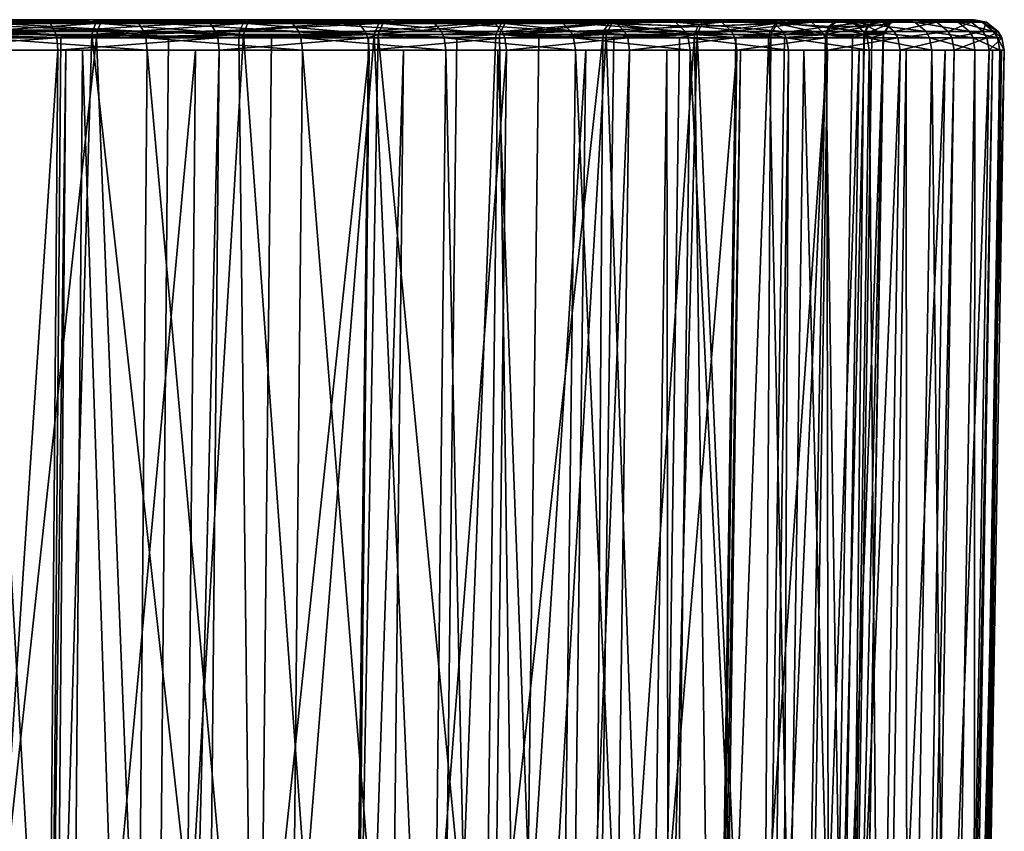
# Model space of a CAD drawing. Extents: x -0.15 to 0.15, y -0.114 to -0.001.
# Tile 245 of 256: x -0.061 to -0.045, y -0.014 to -0.001. Entities that reach past the tile are written whole.
import ezdxf

# ---------------------------------------------------------------- set-up
doc = ezdxf.new("R2010")
doc.units = 0
doc.layers.add('mesh', color=7, linetype='CONTINUOUS')

msp = doc.modelspace()

# ---------------------------------------------------------------- meshes
at = {"layer": 'mesh'}
mesh = msp.add_polyface(dxfattribs=at)
corners = [(-0.06099, -0.000674, 0.060004), (-0.063143, -0.000674, 0.061057), (-0.061354, -0.000674, 0.060198), (-0.063746, -0.000681, 0.061405), (-0.063588, -0.001182, 0.061789), (-0.063604, -0.000978, 0.061753), (-0.060771, -0.000978, 0.06041), (-0.062024, -0.001182, 0.007015), (-0.062042, -0.000978, 0.007051), (-0.064935, -0.000978, 0.005845), (-0.059269, -0.001182, 0.00852), (-0.060801, -0.00087, 0.060354), (-0.063628, -0.00087, 0.061695), (-0.062069, -0.00087, 0.007108), (-0.064956, -0.00087, 0.005904), (-0.05929, -0.000978, 0.008554), (-0.060893, -0.000717, 0.060184), (-0.063701, -0.000717, 0.061516), (-0.062153, -0.000717, 0.007282), (-0.065021, -0.000717, 0.006086), (-0.059323, -0.00087, 0.008607), (-0.059425, -0.000717, 0.008772), (-0.062241, -0.000674, 0.007466), (-0.062649, -0.000674, 0.00859), (-0.064524, -0.000674, 0.007763), (-0.059531, -0.000674, 0.008945), (-0.060851, -0.000674, 0.009544), (-0.063268, -0.000674, 0.05981), (-0.062589, -0.000674, 0.05947), (-0.061432, -0.000674, 0.058891), (-0.060861, -0.000674, 0.059935), (-0.059958, -0.000674, 0.058005), (-0.060108, -0.000969, 0.057767), (-0.062712, -0.000969, 0.059215), (-0.062579, -0.000969, 0.059141), (-0.060185, -0.000919, 0.010287), (-0.060703, -0.000969, 0.010007), (-0.062795, -0.000919, 0.008847), (-0.060038, -0.000674, 0.010052), (-0.062746, -0.000736, 0.008746), (-0.060125, -0.000736, 0.010192), (-0.062661, -0.000736, 0.059321), (-0.060045, -0.000736, 0.057866), (-0.065395, -0.000699, 0.060548), (-0.062701, -0.000849, 0.05924), (-0.060093, -0.000849, 0.05779), (-0.065434, -0.000787, 0.06044)]
mesh.append_faces([[corners[k] for k in face] for face in [(0, 1, 2, 2), (3, 1, 0, 0), (4, 5, 6, 6), (7, 8, 9, 9), (10, 8, 7, 7), (5, 11, 6, 6), (5, 12, 11, 11), (8, 13, 14, 14), (15, 13, 8, 8), (12, 16, 11, 11), (12, 17, 16, 16), (13, 18, 19, 19), (20, 18, 13, 13), (17, 0, 16, 16), (17, 3, 0, 0), (21, 22, 18, 18), (22, 23, 24, 24), (25, 23, 22, 22), (25, 26, 23, 23), (27, 1, 3, 3), (28, 1, 27, 27), (28, 2, 1, 1), (29, 2, 28, 28), (29, 0, 2, 2), (30, 0, 29, 29), (31, 29, 28, 28), (32, 33, 34, 34), (35, 36, 37, 37), (38, 39, 23, 23), (38, 40, 39, 39), (28, 41, 42, 42), (43, 41, 28, 28), (40, 37, 39, 39), (40, 35, 37, 37), (41, 44, 45, 45), (46, 44, 41, 41), (44, 33, 32, 32), (46, 33, 44, 44)]])
mesh = msp.add_polyface(dxfattribs=at)
corners = [(-0.061432, -0.000674, 0.058891), (-0.060874, -0.000674, 0.058578), (-0.060861, -0.000674, 0.059935), (-0.058354, -0.000674, 0.058398), (-0.06099, -0.000674, 0.060004), (-0.059269, -0.001182, 0.00852), (-0.05929, -0.000978, 0.008554), (-0.062042, -0.000978, 0.007051), (-0.056686, -0.001182, 0.010304), (-0.060752, -0.001182, 0.060445), (-0.058094, -0.000978, 0.058778), (-0.058071, -0.001182, 0.058811), (-0.060771, -0.000978, 0.06041), (-0.059323, -0.00087, 0.008607), (-0.062069, -0.00087, 0.007108), (-0.056711, -0.000978, 0.010335), (-0.058129, -0.00087, 0.058726), (-0.060801, -0.00087, 0.060354), (-0.059425, -0.000717, 0.008772), (-0.062153, -0.000717, 0.007282), (-0.056749, -0.00087, 0.010385), (-0.058239, -0.000717, 0.058566), (-0.060893, -0.000717, 0.060184), (-0.059531, -0.000674, 0.008945), (-0.062241, -0.000674, 0.007466), (-0.056867, -0.000717, 0.010538), (-0.060038, -0.000674, 0.010052), (-0.060851, -0.000674, 0.009544), (-0.059132, -0.000674, 0.01062), (-0.056992, -0.000674, 0.0107), (-0.059958, -0.000674, 0.058005), (-0.059135, -0.000674, 0.057491), (-0.062649, -0.000674, 0.00859), (-0.057488, -0.000674, 0.056283), (-0.058913, -0.000969, 0.056925), (-0.057668, -0.000919, 0.056053), (-0.060108, -0.000969, 0.057767), (-0.057563, -0.000674, 0.011767), (-0.060125, -0.000736, 0.010192), (-0.057673, -0.000736, 0.011908), (-0.060045, -0.000736, 0.057866), (-0.057599, -0.000736, 0.056142), (-0.062589, -0.000674, 0.05947), (-0.060185, -0.000919, 0.010287), (-0.057729, -0.000849, 0.011979), (-0.060093, -0.000849, 0.05779), (-0.062661, -0.000736, 0.059321), (-0.057746, -0.000969, 0.012001), (-0.062701, -0.000849, 0.05924)]
mesh.append_faces([[corners[k] for k in face] for face in [(0, 1, 2, 2), (3, 4, 2, 2), (5, 6, 7, 7), (8, 6, 5, 5), (9, 10, 11, 11), (9, 12, 10, 10), (6, 13, 14, 14), (15, 13, 6, 6), (12, 16, 10, 10), (12, 17, 16, 16), (13, 18, 19, 19), (20, 18, 13, 13), (17, 21, 16, 16), (17, 22, 21, 21), (18, 23, 24, 24), (25, 23, 18, 18), (22, 3, 21, 21), (22, 4, 3, 3), (23, 26, 27, 27), (23, 28, 26, 26), (29, 28, 23, 23), (3, 30, 31, 31), (2, 30, 3, 3), (2, 1, 30, 30), (30, 1, 0, 0), (32, 27, 26, 26), (33, 31, 30, 30), (34, 35, 36, 36), (37, 38, 26, 26), (37, 39, 38, 38), (30, 40, 41, 41), (42, 40, 30, 30), (39, 43, 38, 38), (39, 44, 43, 43), (40, 45, 35, 35), (46, 45, 40, 40), (44, 47, 43, 43), (45, 36, 35, 35), (48, 36, 45, 45)]])
mesh = msp.add_polyface(dxfattribs=at)
corners = [(-0.058071, -0.001182, 0.058811), (-0.058094, -0.000978, 0.058778), (-0.055602, -0.000978, 0.056875), (-0.056711, -0.000978, 0.010335), (-0.056749, -0.00087, 0.010385), (-0.059323, -0.00087, 0.008607), (-0.054332, -0.000978, 0.012377), (-0.055643, -0.00087, 0.056827), (-0.058129, -0.00087, 0.058726), (-0.056867, -0.000717, 0.010538), (-0.059425, -0.000717, 0.008772), (-0.054375, -0.00087, 0.012422), (-0.054508, -0.000717, 0.012563), (-0.055768, -0.000717, 0.05668), (-0.058239, -0.000717, 0.058566), (-0.056992, -0.000674, 0.0107), (-0.059531, -0.000674, 0.008945), (-0.054649, -0.000674, 0.01271), (-0.0559, -0.000674, 0.056525), (-0.058354, -0.000674, 0.058398), (-0.055235, -0.000674, 0.054284), (-0.056, -0.000674, 0.05503), (-0.057488, -0.000674, 0.056283), (-0.057563, -0.000674, 0.011767), (-0.059132, -0.000674, 0.01062), (-0.05595, -0.000674, 0.013124), (-0.059135, -0.000674, 0.057491), (-0.060038, -0.000674, 0.010052), (-0.055303, -0.000674, 0.013757), (-0.05559, -0.000969, 0.054222), (-0.055428, -0.000919, 0.054087), (-0.057668, -0.000919, 0.056053), (-0.055496, -0.000919, 0.013956), (-0.057203, -0.000969, 0.012473), (-0.057746, -0.000969, 0.012001), (-0.057673, -0.000736, 0.011908), (-0.055417, -0.000736, 0.013875), (-0.05535, -0.000736, 0.054167), (-0.057599, -0.000736, 0.056142), (-0.059958, -0.000674, 0.058005), (-0.057729, -0.000849, 0.011979), (-0.060045, -0.000736, 0.057866)]
mesh.append_faces([[corners[k] for k in face] for face in [(0, 1, 2, 2), (3, 4, 5, 5), (6, 4, 3, 3), (1, 7, 2, 2), (1, 8, 7, 7), (4, 9, 10, 10), (11, 9, 4, 4), (11, 12, 9, 9), (8, 13, 7, 7), (8, 14, 13, 13), (9, 15, 16, 16), (12, 15, 9, 9), (12, 17, 15, 15), (14, 18, 13, 13), (14, 19, 18, 18), (20, 18, 21, 21), (18, 22, 21, 21), (19, 22, 18, 18), (15, 23, 24, 24), (17, 23, 15, 15), (17, 25, 23, 23), (19, 26, 22, 22), (27, 24, 23, 23), (25, 28, 23, 23), (21, 22, 20, 20), (29, 30, 31, 31), (32, 33, 34, 34), (28, 35, 23, 23), (28, 36, 35, 35), (22, 37, 20, 20), (22, 38, 37, 37), (39, 38, 22, 22), (36, 40, 35, 35), (36, 32, 40, 40), (38, 30, 37, 37), (38, 31, 30, 30), (41, 31, 38, 38), (32, 34, 40, 40)]])
mesh = msp.add_polyface(dxfattribs=at)
corners = [(-0.055576, -0.001182, 0.056906), (-0.055602, -0.000978, 0.056875), (-0.053323, -0.000978, 0.054723), (-0.054332, -0.000978, 0.012377), (-0.054375, -0.00087, 0.012422), (-0.056749, -0.00087, 0.010385), (-0.052179, -0.000978, 0.014656), (-0.052227, -0.00087, 0.014697), (-0.053368, -0.00087, 0.054679), (-0.055643, -0.00087, 0.056827), (-0.054508, -0.000717, 0.012563), (-0.052374, -0.000717, 0.014822), (-0.053508, -0.000717, 0.054546), (-0.055768, -0.000717, 0.05668), (-0.054649, -0.000674, 0.01271), (-0.052529, -0.000674, 0.014954), (-0.053656, -0.000674, 0.054405), (-0.051646, -0.000674, 0.052063), (-0.0559, -0.000674, 0.056525), (-0.055235, -0.000674, 0.054284), (-0.054533, -0.000674, 0.053601), (-0.053184, -0.000674, 0.052079), (-0.055303, -0.000674, 0.013757), (-0.05595, -0.000674, 0.013124), (-0.054505, -0.000674, 0.014537), (-0.053247, -0.000674, 0.015958), (-0.053145, -0.000674, 0.016073), (-0.051961, -0.000674, 0.017617), (-0.05276, -0.000969, 0.051007), (-0.051636, -0.000919, 0.049497), (-0.05341, -0.000919, 0.051893), (-0.05347, -0.000919, 0.016143), (-0.054121, -0.000969, 0.015448), (-0.055496, -0.000919, 0.013956), (-0.055417, -0.000736, 0.013875), (-0.053384, -0.000736, 0.016071), (-0.051458, -0.000674, 0.01838), (-0.053323, -0.000736, 0.051964), (-0.05535, -0.000736, 0.054167), (-0.051595, -0.000736, 0.018471), (-0.055428, -0.000919, 0.054087)]
mesh.append_faces([[corners[k] for k in face] for face in [(0, 1, 2, 2), (3, 4, 5, 5), (6, 4, 3, 3), (6, 7, 4, 4), (1, 8, 2, 2), (1, 9, 8, 8), (7, 10, 4, 4), (7, 11, 10, 10), (9, 12, 8, 8), (9, 13, 12, 12), (11, 14, 10, 10), (11, 15, 14, 14), (12, 16, 17, 17), (13, 16, 12, 12), (13, 18, 16, 16), (19, 16, 18, 18), (20, 16, 19, 19), (20, 21, 16, 16), (14, 22, 23, 23), (14, 24, 22, 22), (15, 24, 14, 14), (15, 25, 24, 24), (26, 25, 15, 15), (24, 25, 22, 22), (25, 26, 27, 27), (20, 19, 21, 21), (28, 29, 30, 30), (31, 32, 33, 33), (25, 34, 22, 22), (25, 35, 34, 34), (36, 35, 25, 25), (19, 37, 21, 21), (19, 38, 37, 37), (35, 33, 34, 34), (35, 31, 33, 33), (39, 31, 35, 35), (38, 30, 37, 37), (38, 40, 30, 30)]])
mesh = msp.add_polyface(dxfattribs=at)
corners = [(-0.053294, -0.001182, 0.05475), (-0.053323, -0.000978, 0.054723), (-0.051281, -0.000978, 0.052343), (-0.050276, -0.000978, 0.017148), (-0.052227, -0.00087, 0.014697), (-0.052179, -0.000978, 0.014656), (-0.050328, -0.00087, 0.017183), (-0.051331, -0.00087, 0.052305), (-0.053368, -0.00087, 0.054679), (-0.052374, -0.000717, 0.014822), (-0.050488, -0.000717, 0.017293), (-0.051484, -0.000717, 0.052187), (-0.053508, -0.000717, 0.054546), (-0.052529, -0.000674, 0.014954), (-0.050656, -0.000674, 0.017408), (-0.051646, -0.000674, 0.052063), (-0.050836, -0.000674, 0.01932), (-0.051458, -0.000674, 0.01838), (-0.051405, -0.000674, 0.049649), (-0.051969, -0.000674, 0.050502), (-0.049891, -0.000674, 0.049523), (-0.050843, -0.000674, 0.048799), (-0.053184, -0.000674, 0.052079), (-0.053656, -0.000674, 0.054405), (-0.053145, -0.000674, 0.016073), (-0.051961, -0.000674, 0.017617), (-0.053247, -0.000674, 0.015958), (-0.049853, -0.000674, 0.047037), (-0.050422, -0.000969, 0.047418), (-0.050127, -0.000919, 0.046926), (-0.051636, -0.000919, 0.049497), (-0.05017, -0.000919, 0.021099), (-0.051511, -0.000969, 0.018842), (-0.051692, -0.000969, 0.018536), (-0.051595, -0.000736, 0.018471), (-0.053384, -0.000736, 0.016071), (-0.050015, -0.000699, 0.021018), (-0.051542, -0.000736, 0.049559), (-0.053323, -0.000736, 0.051964), (-0.05167, -0.000849, 0.018521), (-0.05347, -0.000919, 0.016143), (-0.050117, -0.000787, 0.021071), (-0.05341, -0.000919, 0.051893)]
mesh.append_faces([[corners[k] for k in face] for face in [(0, 1, 2, 2), (3, 4, 5, 5), (3, 6, 4, 4), (1, 7, 2, 2), (1, 8, 7, 7), (6, 9, 4, 4), (6, 10, 9, 9), (8, 11, 7, 7), (8, 12, 11, 11), (10, 13, 9, 9), (10, 14, 13, 13), (12, 15, 11, 11), (14, 16, 17, 17), (18, 15, 19, 19), (18, 20, 15, 15), (21, 20, 18, 18), (15, 22, 19, 19), (23, 22, 15, 15), (14, 24, 13, 13), (14, 25, 24, 24), (17, 25, 14, 14), (26, 25, 17, 17), (27, 21, 18, 18), (18, 19, 22, 22), (28, 29, 30, 30), (31, 32, 33, 33), (17, 34, 35, 35), (36, 34, 17, 17), (22, 37, 18, 18), (22, 38, 37, 37), (34, 39, 40, 40), (41, 39, 34, 34), (41, 31, 39, 39), (37, 30, 29, 29), (38, 30, 37, 37), (38, 42, 30, 30), (39, 33, 40, 40), (31, 33, 39, 39)]])
mesh = msp.add_polyface(dxfattribs=at)
corners = [(-0.05125, -0.001182, 0.052368), (-0.051281, -0.000978, 0.052343), (-0.049499, -0.000978, 0.049764), (-0.048645, -0.000978, 0.019825), (-0.050328, -0.00087, 0.017183), (-0.050276, -0.000978, 0.017148), (-0.0487, -0.00087, 0.019855), (-0.049553, -0.00087, 0.049731), (-0.051331, -0.00087, 0.052305), (-0.050488, -0.000717, 0.017293), (-0.04887, -0.000717, 0.019947), (-0.049718, -0.000717, 0.04963), (-0.051484, -0.000717, 0.052187), (-0.050656, -0.000674, 0.017408), (-0.049049, -0.000674, 0.020044), (-0.049891, -0.000674, 0.049523), (-0.051646, -0.000674, 0.052063), (-0.050836, -0.000674, 0.01932), (-0.049914, -0.000674, 0.020965), (-0.049832, -0.000674, 0.021111), (-0.049853, -0.000674, 0.047037), (-0.048412, -0.000674, 0.046813), (-0.050843, -0.000674, 0.048799), (-0.051458, -0.000674, 0.01838), (-0.04896, -0.000674, 0.022969), (-0.048676, -0.000674, 0.02371), (-0.048642, -0.000674, 0.044309), (-0.048978, -0.000674, 0.045183), (-0.048934, -0.000919, 0.023812), (-0.049484, -0.000969, 0.022616), (-0.05017, -0.000919, 0.021099), (-0.050015, -0.000699, 0.021018), (-0.049971, -0.000699, 0.047006), (-0.051405, -0.000674, 0.049649), (-0.048829, -0.000736, 0.02377), (-0.051542, -0.000736, 0.049559), (-0.050117, -0.000787, 0.021071), (-0.051595, -0.000736, 0.018471), (-0.050073, -0.000787, 0.046954), (-0.048795, -0.000736, 0.04425), (-0.0489, -0.000919, 0.044209), (-0.050127, -0.000919, 0.046926)]
mesh.append_faces([[corners[k] for k in face] for face in [(0, 1, 2, 2), (3, 4, 5, 5), (3, 6, 4, 4), (1, 7, 2, 2), (1, 8, 7, 7), (6, 9, 4, 4), (6, 10, 9, 9), (8, 11, 7, 7), (8, 12, 11, 11), (10, 13, 9, 9), (10, 14, 13, 13), (12, 15, 11, 11), (12, 16, 15, 15), (14, 17, 13, 13), (14, 18, 17, 17), (14, 19, 18, 18), (15, 20, 21, 21), (22, 20, 15, 15), (23, 17, 18, 18), (24, 18, 19, 19), (24, 25, 18, 18), (26, 27, 20, 20), (28, 29, 30, 30), (18, 31, 23, 23), (25, 31, 18, 18), (20, 32, 26, 26), (33, 32, 20, 20), (25, 34, 31, 31), (33, 35, 32, 32), (31, 36, 37, 37), (34, 36, 31, 31), (32, 38, 39, 39), (35, 38, 32, 32), (34, 30, 36, 36), (34, 28, 30, 30), (38, 40, 39, 39), (38, 41, 40, 40), (35, 41, 38, 38)]])
mesh = msp.add_polyface(dxfattribs=at)
corners = [(-0.049465, -0.001182, 0.049785), (-0.049499, -0.000978, 0.049764), (-0.047997, -0.000978, 0.047012), (-0.047302, -0.000978, 0.022658), (-0.0487, -0.00087, 0.019855), (-0.048645, -0.000978, 0.019825), (-0.04736, -0.00087, 0.022682), (-0.048054, -0.00087, 0.046985), (-0.049553, -0.00087, 0.049731), (-0.04887, -0.000717, 0.019947), (-0.047539, -0.000717, 0.022755), (-0.048228, -0.000717, 0.046902), (-0.049718, -0.000717, 0.04963), (-0.049049, -0.000674, 0.020044), (-0.047727, -0.000674, 0.022833), (-0.048412, -0.000674, 0.046813), (-0.047224, -0.000674, 0.043964), (-0.049891, -0.000674, 0.049523), (-0.046703, -0.000674, 0.025745), (-0.048226, -0.000674, 0.024883), (-0.048676, -0.000674, 0.02371), (-0.048642, -0.000674, 0.044309), (-0.049832, -0.000674, 0.021111), (-0.04896, -0.000674, 0.022969), (-0.048241, -0.000674, 0.043269), (-0.047688, -0.000674, 0.041453), (-0.048978, -0.000674, 0.045183), (-0.049853, -0.000674, 0.047037), (-0.04772, -0.000674, 0.026566), (-0.048675, -0.000969, 0.04351), (-0.047968, -0.000919, 0.041377), (-0.0489, -0.000919, 0.044209), (-0.047824, -0.000699, 0.026594), (-0.047799, -0.000699, 0.041423), (-0.048829, -0.000736, 0.02377), (-0.048795, -0.000736, 0.04425), (-0.049971, -0.000699, 0.047006), (-0.047935, -0.000787, 0.026624), (-0.04791, -0.000787, 0.041393), (-0.048934, -0.000919, 0.023812), (-0.047993, -0.000919, 0.02664), (-0.047298, -0.000787, 0.029543)]
mesh.append_faces([[corners[k] for k in face] for face in [(0, 1, 2, 2), (3, 4, 5, 5), (3, 6, 4, 4), (1, 7, 2, 2), (1, 8, 7, 7), (6, 9, 4, 4), (6, 10, 9, 9), (8, 11, 7, 7), (8, 12, 11, 11), (10, 13, 9, 9), (10, 14, 13, 13), (11, 15, 16, 16), (12, 15, 11, 11), (12, 17, 15, 15), (18, 19, 20, 20), (21, 16, 15, 15), (14, 22, 13, 13), (14, 23, 22, 22), (20, 23, 14, 14), (16, 24, 25, 25), (21, 24, 16, 16), (15, 26, 21, 21), (15, 27, 26, 26), (19, 28, 20, 20), (25, 24, 21, 21), (29, 30, 31, 31), (28, 32, 20, 20), (21, 33, 25, 25), (32, 34, 20, 20), (21, 35, 33, 33), (36, 35, 21, 21), (32, 37, 34, 34), (35, 38, 33, 33), (37, 39, 34, 34), (37, 40, 39, 39), (41, 40, 37, 37), (35, 30, 38, 38), (35, 31, 30, 30)]])
mesh = msp.add_polyface(dxfattribs=at)
corners = [(-0.047961, -0.001182, 0.04703), (-0.047997, -0.000978, 0.047012), (-0.04679, -0.000978, 0.044119), (-0.046262, -0.000978, 0.025616), (-0.04736, -0.00087, 0.022682), (-0.047302, -0.000978, 0.022658), (-0.046849, -0.00087, 0.044098), (-0.048054, -0.00087, 0.046985), (-0.046322, -0.00087, 0.025633), (-0.047539, -0.000717, 0.022755), (-0.047032, -0.000717, 0.044033), (-0.048228, -0.000717, 0.046902), (-0.046508, -0.000717, 0.025688), (-0.047727, -0.000674, 0.022833), (-0.046703, -0.000674, 0.025745), (-0.047224, -0.000674, 0.043964), (-0.047605, -0.000674, 0.026947), (-0.04772, -0.000674, 0.026566), (-0.04599, -0.000674, 0.028748), (-0.047159, -0.000674, 0.02897), (-0.048676, -0.000674, 0.02371), (-0.048226, -0.000674, 0.024883), (-0.04634, -0.000674, 0.041007), (-0.047643, -0.000674, 0.041303), (-0.04719, -0.000674, 0.039304), (-0.047688, -0.000674, 0.041453), (-0.047081, -0.000674, 0.029508), (-0.047069, -0.000674, 0.038506), (-0.047544, -0.000969, 0.039378), (-0.047343, -0.000919, 0.038462), (-0.047968, -0.000919, 0.041377), (-0.047222, -0.000969, 0.030847), (-0.047358, -0.000919, 0.029553), (-0.047036, -0.000919, 0.032517), (-0.047824, -0.000699, 0.026594), (-0.047185, -0.000699, 0.029525), (-0.04717, -0.000699, 0.03849), (-0.047799, -0.000699, 0.041423), (-0.047935, -0.000787, 0.026624), (-0.047298, -0.000787, 0.029543), (-0.046924, -0.000736, 0.03251), (-0.047283, -0.000787, 0.038472), (-0.046919, -0.000736, 0.035503), (-0.04791, -0.000787, 0.041393), (-0.047993, -0.000919, 0.02664), (-0.047031, -0.000919, 0.035498)]
mesh.append_faces([[corners[k] for k in face] for face in [(0, 1, 2, 2), (3, 4, 5, 5), (1, 6, 2, 2), (1, 7, 6, 6), (8, 9, 4, 4), (7, 10, 6, 6), (7, 11, 10, 10), (12, 13, 9, 9), (12, 14, 13, 13), (11, 15, 10, 10), (14, 16, 17, 17), (18, 19, 16, 16), (14, 20, 13, 13), (17, 21, 14, 14), (22, 23, 24, 24), (22, 25, 23, 23), (17, 19, 26, 26), (17, 16, 19, 19), (24, 25, 27, 27), (23, 25, 24, 24), (28, 29, 30, 30), (31, 32, 33, 33), (26, 34, 17, 17), (26, 35, 34, 34), (25, 36, 27, 27), (25, 37, 36, 36), (35, 38, 34, 34), (35, 39, 38, 38), (40, 39, 35, 35), (36, 41, 42, 42), (37, 41, 36, 36), (37, 43, 41, 41), (39, 32, 44, 44), (40, 32, 39, 39), (40, 33, 32, 32), (41, 29, 45, 45), (43, 29, 41, 41), (43, 30, 29, 29)]])
mesh = msp.add_polyface(dxfattribs=at)
corners = [(-0.046753, -0.001182, 0.044132), (-0.04679, -0.000978, 0.044119), (-0.045893, -0.000978, 0.041115), (-0.046262, -0.000978, 0.025616), (-0.046322, -0.00087, 0.025633), (-0.04736, -0.00087, 0.022682), (-0.046849, -0.00087, 0.044098), (-0.045954, -0.00087, 0.0411), (-0.046508, -0.000717, 0.025688), (-0.047539, -0.000717, 0.022755), (-0.047032, -0.000717, 0.044033), (-0.046142, -0.000717, 0.041055), (-0.04579, -0.000717, 0.028712), (-0.046703, -0.000674, 0.025745), (-0.04599, -0.000674, 0.028748), (-0.04634, -0.000674, 0.041007), (-0.047224, -0.000674, 0.043964), (-0.045594, -0.000674, 0.03181), (-0.046713, -0.000674, 0.033134), (-0.046758, -0.000674, 0.032502), (-0.047605, -0.000674, 0.026947), (-0.047081, -0.000674, 0.029508), (-0.047159, -0.000674, 0.02897), (-0.046862, -0.000674, 0.031019), (-0.045521, -0.000674, 0.034896), (-0.046721, -0.000674, 0.035184), (-0.046746, -0.000674, 0.035512), (-0.047069, -0.000674, 0.038506), (-0.04719, -0.000674, 0.039304), (-0.04577, -0.000674, 0.037973), (-0.04688, -0.000674, 0.037252), (-0.047688, -0.000674, 0.041453), (-0.046791, -0.000678, 0.032503), (-0.046786, -0.000678, 0.03551), (-0.047037, -0.000969, 0.035127), (-0.047036, -0.000919, 0.032517), (-0.047031, -0.000919, 0.035498), (-0.047185, -0.000699, 0.029525), (-0.04717, -0.000699, 0.03849), (-0.046924, -0.000736, 0.03251), (-0.046919, -0.000736, 0.035503), (-0.047283, -0.000787, 0.038472)]
mesh.append_faces([[corners[k] for k in face] for face in [(0, 1, 2, 2), (3, 4, 5, 5), (1, 6, 7, 7), (4, 8, 9, 9), (6, 10, 11, 11), (12, 13, 8, 8), (12, 14, 13, 13), (10, 15, 11, 11), (10, 16, 15, 15), (17, 18, 19, 19), (14, 20, 13, 13), (14, 21, 22, 22), (17, 23, 21, 21), (24, 25, 18, 18), (24, 26, 25, 25), (27, 15, 28, 28), (27, 29, 15, 15), (30, 29, 27, 27), (30, 26, 29, 29), (16, 31, 15, 15), (21, 23, 32, 32), (33, 25, 26, 26), (33, 18, 25, 25), (32, 18, 33, 33), (32, 19, 18, 18), (23, 19, 32, 32), (30, 33, 26, 26), (30, 27, 33, 33), (34, 35, 36, 36), (32, 37, 21, 21), (27, 38, 33, 33), (32, 39, 37, 37), (33, 39, 32, 32), (33, 40, 39, 39), (38, 40, 33, 33), (40, 35, 39, 39), (40, 36, 35, 35), (41, 36, 40, 40)]])
mesh = msp.add_polyface(dxfattribs=at)
corners = [(-0.04551, -0.001182, 0.028607), (-0.045537, -0.000978, 0.028666), (-0.046262, -0.000978, 0.025616), (-0.045096, -0.001182, 0.031772), (-0.045136, -0.000978, 0.031775), (-0.045021, -0.001182, 0.03491), (-0.045061, -0.000978, 0.034909), (-0.045275, -0.001182, 0.038039), (-0.045314, -0.000978, 0.038034), (-0.045854, -0.001182, 0.041124), (-0.045893, -0.000978, 0.041115), (-0.046322, -0.00087, 0.025633), (-0.045599, -0.00087, 0.028677), (-0.045198, -0.00087, 0.03178), (-0.045124, -0.00087, 0.034907), (-0.045376, -0.00087, 0.038026), (-0.045954, -0.00087, 0.0411), (-0.04679, -0.000978, 0.044119), (-0.046508, -0.000717, 0.025688), (-0.04579, -0.000717, 0.028712), (-0.045391, -0.000717, 0.031794), (-0.045317, -0.000717, 0.034902), (-0.045568, -0.000717, 0.038), (-0.046142, -0.000717, 0.041055), (-0.046849, -0.00087, 0.044098), (-0.04599, -0.000674, 0.028748), (-0.045594, -0.000674, 0.03181), (-0.045521, -0.000674, 0.034896), (-0.04577, -0.000674, 0.037973), (-0.04634, -0.000674, 0.041007), (-0.046713, -0.000674, 0.033134), (-0.047081, -0.000674, 0.029508), (-0.046758, -0.000674, 0.032502), (-0.046862, -0.000674, 0.031019), (-0.046746, -0.000674, 0.035512)]
mesh.append_faces([[corners[k] for k in face] for face in [(0, 1, 2, 2), (3, 4, 1, 1), (5, 6, 4, 4), (7, 8, 6, 6), (9, 10, 8, 8), (1, 11, 2, 2), (1, 12, 11, 11), (4, 12, 1, 1), (4, 13, 12, 12), (6, 13, 4, 4), (6, 14, 13, 13), (8, 14, 6, 6), (8, 15, 14, 14), (10, 15, 8, 8), (10, 16, 15, 15), (17, 16, 10, 10), (12, 18, 11, 11), (12, 19, 18, 18), (13, 19, 12, 12), (13, 20, 19, 19), (14, 20, 13, 13), (14, 21, 20, 20), (15, 21, 14, 14), (15, 22, 21, 21), (16, 22, 15, 15), (16, 23, 22, 22), (24, 23, 16, 16), (20, 25, 19, 19), (20, 26, 25, 25), (21, 26, 20, 20), (21, 27, 26, 26), (22, 27, 21, 21), (22, 28, 27, 27), (23, 28, 22, 22), (23, 29, 28, 28), (27, 30, 26, 26), (26, 31, 25, 25), (32, 33, 26, 26), (28, 34, 27, 27)]])
mesh = msp.add_polyface(dxfattribs=at)
corners = [(-0.060828, -0.027047, 0.059996), (-0.058462, -0.001182, 0.05905), (-0.0587, -0.027047, 0.058691), (-0.075, -0.025477, 0.034054), (-0.060909, -0.025477, 0.010353), (-0.057457, -0.025477, 0.012782), (-0.064693, -0.025477, 0.00848), (-0.054415, -0.025477, 0.015709), (-0.049839, -0.025477, 0.022775), (-0.048412, -0.025477, 0.026748), (-0.047447, -0.025477, 0.03511), (-0.047931, -0.025477, 0.039304), (-0.05588, -0.025477, 0.053921), (-0.059136, -0.025477, 0.056607), (-0.053071, -0.025477, 0.05077), (-0.050776, -0.025477, 0.047227), (-0.062765, -0.025477, 0.058765), (-0.066681, -0.025477, 0.060343), (-0.06506, -0.027047, 0.006215), (-0.06793, -0.001182, 0.004908), (-0.068024, -0.027047, 0.005329), (-0.064451, -0.027047, 0.00647), (-0.064922, -0.001182, 0.005807), (-0.062205, -0.027047, 0.007407), (-0.064297, -0.001182, 0.006068), (-0.060551, -0.027047, 0.00831), (-0.062024, -0.001182, 0.007015), (-0.059489, -0.027047, 0.00889), (-0.060341, -0.001182, 0.007935), (-0.056944, -0.027047, 0.01065), (-0.059269, -0.001182, 0.00852), (-0.060963, -0.027047, 0.060069), (-0.060621, -0.001182, 0.060374), (-0.06247, -0.027047, 0.060783), (-0.060752, -0.001182, 0.060445), (-0.063759, -0.027047, 0.061394), (-0.062288, -0.001182, 0.061173), (-0.066487, -0.027047, 0.062352), (-0.063588, -0.001182, 0.061789), (-0.066678, -0.027047, 0.062419), (-0.066363, -0.001182, 0.062765), (-0.069689, -0.027047, 0.063133), (-0.06655, -0.001182, 0.06283), (-0.058321, -0.027047, 0.058459), (-0.065075, -0.027243, 0.006256), (-0.062223, -0.027243, 0.007446), (-0.059512, -0.027243, 0.008928), (-0.060984, -0.027243, 0.06003), (-0.063776, -0.027243, 0.061353), (-0.066691, -0.027243, 0.062377), (-0.069697, -0.027243, 0.06309), (-0.060108, -0.000969, 0.057767), (-0.062712, -0.000969, 0.059215)]
mesh.append_faces([[corners[k] for k in face] for face in [(0, 1, 2, 2), (3, 4, 5, 5), (3, 6, 4, 4), (5, 7, 3, 3), (8, 9, 3, 3), (10, 11, 3, 3), (3, 12, 13, 13), (3, 14, 12, 12), (15, 14, 3, 3), (3, 16, 17, 17), (13, 16, 3, 3), (18, 19, 20, 20), (21, 22, 18, 18), (23, 24, 21, 21), (25, 26, 23, 23), (27, 28, 25, 25), (29, 30, 27, 27), (31, 32, 0, 0), (33, 34, 31, 31), (35, 36, 33, 33), (37, 38, 35, 35), (39, 40, 37, 37), (41, 42, 39, 39), (2, 31, 0, 0), (2, 43, 31, 31), (25, 23, 27, 27), (21, 18, 23, 23), (35, 33, 31, 31), (39, 37, 35, 35), (44, 18, 20, 20), (45, 23, 18, 18), (46, 27, 23, 23), (47, 31, 43, 43), (48, 35, 31, 31), (49, 39, 35, 35), (50, 39, 49, 49), (51, 16, 13, 13), (52, 17, 16, 16)]])
mesh = msp.add_polyface(dxfattribs=at)
corners = [(-0.060828, -0.027047, 0.059996), (-0.060621, -0.001182, 0.060374), (-0.058462, -0.001182, 0.05905), (-0.068024, -0.027047, 0.005329), (-0.06793, -0.001182, 0.004908), (-0.068483, -0.001182, 0.004804), (-0.06506, -0.027047, 0.006215), (-0.064922, -0.001182, 0.005807), (-0.064451, -0.027047, 0.00647), (-0.064297, -0.001182, 0.006068), (-0.062205, -0.027047, 0.007407), (-0.062024, -0.001182, 0.007015), (-0.060551, -0.027047, 0.00831), (-0.060341, -0.001182, 0.007935), (-0.059489, -0.027047, 0.00889), (-0.059269, -0.001182, 0.00852), (-0.060963, -0.027047, 0.060069), (-0.060752, -0.001182, 0.060445), (-0.06247, -0.027047, 0.060783), (-0.062288, -0.001182, 0.061173), (-0.063759, -0.027047, 0.061394), (-0.063588, -0.001182, 0.061789), (-0.066487, -0.027047, 0.062352), (-0.066363, -0.001182, 0.062765), (-0.066678, -0.027047, 0.062419), (-0.06655, -0.001182, 0.06283), (-0.069689, -0.027047, 0.063133), (-0.069604, -0.001182, 0.063556), (-0.058071, -0.001182, 0.058811), (-0.071015, -0.001182, 0.004329), (-0.060771, -0.000978, 0.06041), (-0.063604, -0.000978, 0.061753), (-0.066561, -0.000978, 0.062792), (-0.064693, -0.025477, 0.00848), (-0.065545, -0.000969, 0.007697), (-0.064547, -0.000969, 0.008117), (-0.068399, -0.000919, 0.006837), (-0.068717, -0.025477, 0.007206), (-0.068622, -0.000969, 0.0068), (-0.062795, -0.000919, 0.008847), (-0.060909, -0.025477, 0.010353), (-0.060703, -0.000969, 0.010007), (-0.060185, -0.000919, 0.010287), (-0.057457, -0.025477, 0.012782), (-0.057746, -0.000969, 0.012001), (-0.060108, -0.000969, 0.057767), (-0.059136, -0.025477, 0.056607), (-0.058913, -0.000969, 0.056925), (-0.062579, -0.000969, 0.059141), (-0.062765, -0.025477, 0.058765), (-0.062712, -0.000969, 0.059215), (-0.065457, -0.000969, 0.060379), (-0.066681, -0.025477, 0.060343), (-0.066562, -0.000969, 0.060714), (-0.068308, -0.000919, 0.061249)]
mesh.append_faces([[corners[k] for k in face] for face in [(0, 1, 2, 2), (3, 4, 5, 5), (6, 7, 4, 4), (8, 9, 7, 7), (10, 11, 9, 9), (12, 13, 11, 11), (14, 15, 13, 13), (16, 17, 1, 1), (18, 19, 17, 17), (20, 21, 19, 19), (22, 23, 21, 21), (24, 25, 23, 23), (26, 27, 25, 25), (17, 2, 1, 1), (28, 2, 17, 17), (19, 21, 17, 17), (23, 25, 21, 21), (29, 5, 4, 4), (7, 9, 11, 11), (11, 13, 15, 15), (21, 30, 17, 17), (25, 31, 21, 21), (27, 32, 25, 25), (33, 34, 35, 35), (33, 36, 34, 34), (37, 36, 33, 33), (37, 38, 36, 36), (39, 33, 35, 35), (39, 40, 33, 33), (41, 40, 39, 39), (42, 40, 41, 41), (42, 43, 40, 40), (44, 43, 42, 42), (45, 46, 47, 47), (48, 49, 45, 45), (50, 49, 48, 48), (51, 52, 50, 50), (52, 53, 54, 54), (51, 53, 52, 52)]])
mesh = msp.add_polyface(dxfattribs=at)
corners = [(-0.051595, -0.027047, 0.05211), (-0.05125, -0.001182, 0.052368), (-0.049465, -0.001182, 0.049785), (-0.052307, -0.027047, 0.052939), (-0.051976, -0.001182, 0.053214), (-0.053611, -0.027047, 0.054458), (-0.053294, -0.001182, 0.05475), (-0.055295, -0.027047, 0.056048), (-0.055007, -0.001182, 0.056368), (-0.055861, -0.027047, 0.056582), (-0.055576, -0.001182, 0.056906), (-0.058321, -0.027047, 0.058459), (-0.058071, -0.001182, 0.058811), (-0.0587, -0.027047, 0.058691), (-0.058462, -0.001182, 0.05905), (-0.054304, -0.001182, 0.012348), (-0.053438, -0.001182, 0.013265), (-0.052149, -0.001182, 0.01463), (-0.05063, -0.001182, 0.01662), (-0.050243, -0.001182, 0.017126), (-0.056686, -0.001182, 0.010304), (-0.056711, -0.000978, 0.010335), (-0.05929, -0.000978, 0.008554), (-0.054332, -0.000978, 0.012377), (-0.052179, -0.000978, 0.014656), (-0.050276, -0.000978, 0.017148), (-0.048609, -0.001182, 0.019806), (-0.049499, -0.000978, 0.049764), (-0.051281, -0.000978, 0.052343), (-0.053323, -0.000978, 0.054723), (-0.055602, -0.000978, 0.056875), (-0.054415, -0.025477, 0.015709), (-0.054121, -0.000969, 0.015448), (-0.05347, -0.000919, 0.016143), (-0.055496, -0.000919, 0.013956), (-0.057457, -0.025477, 0.012782), (-0.057203, -0.000969, 0.012473), (-0.051692, -0.000969, 0.018536), (-0.051511, -0.000969, 0.018842), (-0.051856, -0.025477, 0.019066), (-0.05017, -0.000919, 0.021099), (-0.049484, -0.000969, 0.022616), (-0.049839, -0.025477, 0.022775), (-0.049049, -0.025477, 0.043374), (-0.0489, -0.000919, 0.044209), (-0.050127, -0.000919, 0.046926), (-0.053071, -0.025477, 0.05077), (-0.05276, -0.000969, 0.051007), (-0.05341, -0.000919, 0.051893), (-0.051636, -0.000919, 0.049497), (-0.050776, -0.025477, 0.047227), (-0.050422, -0.000969, 0.047418), (-0.055428, -0.000919, 0.054087), (-0.05559, -0.000969, 0.054222), (-0.05588, -0.025477, 0.053921), (-0.057668, -0.000919, 0.056053), (-0.058913, -0.000969, 0.056925), (-0.059136, -0.025477, 0.056607)]
mesh.append_faces([[corners[k] for k in face] for face in [(0, 1, 2, 2), (3, 4, 1, 1), (5, 6, 4, 4), (7, 8, 6, 6), (9, 10, 8, 8), (11, 12, 10, 10), (13, 14, 12, 12), (15, 16, 17, 17), (17, 18, 19, 19), (1, 4, 6, 6), (6, 8, 10, 10), (20, 21, 22, 22), (15, 21, 20, 20), (15, 23, 21, 21), (17, 23, 15, 15), (17, 24, 23, 23), (19, 24, 17, 17), (19, 25, 24, 24), (26, 25, 19, 19), (1, 27, 2, 2), (6, 28, 1, 1), (10, 29, 6, 6), (12, 30, 10, 10), (31, 32, 33, 33), (31, 34, 32, 32), (35, 36, 34, 34), (37, 31, 33, 33), (38, 39, 37, 37), (40, 39, 38, 38), (41, 42, 40, 40), (43, 44, 45, 45), (46, 47, 48, 48), (46, 49, 47, 47), (50, 51, 49, 49), (52, 46, 48, 48), (53, 54, 52, 52), (55, 54, 53, 53), (56, 57, 55, 55)]])
mesh = msp.add_polyface(dxfattribs=at)
corners = [(-0.056944, -0.027047, 0.01065), (-0.056686, -0.001182, 0.010304), (-0.059269, -0.001182, 0.00852), (-0.054596, -0.027047, 0.012665), (-0.054304, -0.001182, 0.012348), (-0.053748, -0.027047, 0.013564), (-0.053438, -0.001182, 0.013265), (-0.052472, -0.027047, 0.014915), (-0.052149, -0.001182, 0.01463), (-0.05098, -0.027047, 0.01687), (-0.05063, -0.001182, 0.01662), (-0.050595, -0.027047, 0.017375), (-0.050243, -0.001182, 0.017126), (-0.048985, -0.027047, 0.020017), (-0.048609, -0.001182, 0.019806), (-0.048734, -0.027047, 0.020549), (-0.048351, -0.001182, 0.020352), (-0.047661, -0.027047, 0.022813), (-0.047265, -0.001182, 0.022643), (-0.04706, -0.027047, 0.024523), (-0.046653, -0.001182, 0.024384), (-0.046635, -0.027047, 0.025733), (-0.046224, -0.001182, 0.025604), (-0.045935, -0.027047, 0.028686), (-0.04551, -0.001182, 0.028607), (-0.045525, -0.027047, 0.031812), (-0.045096, -0.001182, 0.031772), (-0.045498, -0.027047, 0.032975), (-0.045067, -0.001182, 0.03296), (-0.051595, -0.027047, 0.05211), (-0.049465, -0.001182, 0.049785), (-0.049836, -0.027047, 0.049565), (-0.052307, -0.027047, 0.052939), (-0.05125, -0.001182, 0.052368), (-0.053611, -0.027047, 0.054458), (-0.051976, -0.001182, 0.053214), (-0.055295, -0.027047, 0.056048), (-0.053294, -0.001182, 0.05475), (-0.055861, -0.027047, 0.056582), (-0.055007, -0.001182, 0.056368), (-0.058321, -0.027047, 0.058459), (-0.055576, -0.001182, 0.056906), (-0.0587, -0.027047, 0.058691), (-0.058071, -0.001182, 0.058811), (-0.057457, -0.025477, 0.012782), (-0.055496, -0.000919, 0.013956), (-0.054415, -0.025477, 0.015709), (-0.057746, -0.000969, 0.012001), (-0.057203, -0.000969, 0.012473), (-0.051692, -0.000969, 0.018536), (-0.051856, -0.025477, 0.019066), (-0.05017, -0.000919, 0.021099), (-0.049839, -0.025477, 0.022775), (-0.048934, -0.000919, 0.023812), (-0.048412, -0.025477, 0.026748), (-0.047993, -0.000919, 0.02664), (-0.047608, -0.025477, 0.030892), (-0.047036, -0.000919, 0.032517), (-0.047447, -0.025477, 0.03511), (-0.047358, -0.000919, 0.029553), (-0.047222, -0.000969, 0.030847), (-0.047031, -0.000919, 0.035498), (-0.047931, -0.025477, 0.039304), (-0.047037, -0.000969, 0.035127), (-0.047968, -0.000919, 0.041377), (-0.049049, -0.025477, 0.043374), (-0.050127, -0.000919, 0.046926), (-0.050776, -0.025477, 0.047227), (-0.048675, -0.000969, 0.04351), (-0.0489, -0.000919, 0.044209), (-0.051636, -0.000919, 0.049497), (-0.053071, -0.025477, 0.05077), (-0.050422, -0.000969, 0.047418), (-0.055428, -0.000919, 0.054087), (-0.05588, -0.025477, 0.053921), (-0.057668, -0.000919, 0.056053), (-0.059136, -0.025477, 0.056607)]
mesh.append_faces([[corners[k] for k in face] for face in [(0, 1, 2, 2), (3, 4, 1, 1), (5, 6, 4, 4), (7, 8, 6, 6), (9, 10, 8, 8), (11, 12, 10, 10), (13, 14, 12, 12), (15, 16, 14, 14), (17, 18, 16, 16), (19, 20, 18, 18), (21, 22, 20, 20), (23, 24, 22, 22), (25, 26, 24, 24), (27, 28, 26, 26), (29, 30, 31, 31), (32, 33, 29, 29), (34, 35, 32, 32), (36, 37, 34, 34), (38, 39, 36, 36), (40, 41, 38, 38), (42, 43, 40, 40), (44, 45, 46, 46), (47, 48, 44, 44), (49, 50, 46, 46), (51, 52, 50, 50), (53, 54, 52, 52), (55, 56, 54, 54), (56, 57, 58, 58), (59, 60, 56, 56), (58, 61, 62, 62), (57, 63, 58, 58), (64, 65, 62, 62), (65, 66, 67, 67), (68, 69, 65, 65), (67, 70, 71, 71), (66, 72, 67, 67), (73, 74, 71, 71), (75, 76, 74, 74)]])
mesh = msp.add_polyface(dxfattribs=at)
corners = [(-0.045452, -0.027047, 0.034905), (-0.045021, -0.001182, 0.03491), (-0.045067, -0.001182, 0.03296), (-0.045646, -0.027047, 0.037285), (-0.045217, -0.001182, 0.037332), (-0.045703, -0.027047, 0.037989), (-0.045275, -0.001182, 0.038039), (-0.046275, -0.027047, 0.04103), (-0.045854, -0.001182, 0.041124), (-0.046423, -0.027047, 0.041524), (-0.046006, -0.001182, 0.041633), (-0.047161, -0.027047, 0.043994), (-0.046753, -0.001182, 0.044132), (-0.047831, -0.027047, 0.0456), (-0.047435, -0.001182, 0.045768), (-0.048353, -0.027047, 0.04685), (-0.047961, -0.001182, 0.04703), (-0.049773, -0.027047, 0.04945), (-0.049405, -0.001182, 0.049675), (-0.049836, -0.027047, 0.049565), (-0.049465, -0.001182, 0.049785), (-0.048609, -0.001182, 0.019806), (-0.048351, -0.001182, 0.020352), (-0.047265, -0.001182, 0.022643), (-0.046653, -0.001182, 0.024384), (-0.046224, -0.001182, 0.025604), (-0.045096, -0.001182, 0.031772), (-0.048645, -0.000978, 0.019825), (-0.050276, -0.000978, 0.017148), (-0.047302, -0.000978, 0.022658), (-0.046262, -0.000978, 0.025616), (-0.04551, -0.001182, 0.028607), (-0.045537, -0.000978, 0.028666), (-0.045136, -0.000978, 0.031775), (-0.045061, -0.000978, 0.034909), (-0.045314, -0.000978, 0.038034), (-0.045893, -0.000978, 0.041115), (-0.04679, -0.000978, 0.044119), (-0.047997, -0.000978, 0.047012), (-0.048934, -0.000919, 0.023812), (-0.049839, -0.025477, 0.022775), (-0.049484, -0.000969, 0.022616), (-0.047993, -0.000919, 0.02664), (-0.048412, -0.025477, 0.026748), (-0.047358, -0.000919, 0.029553), (-0.047608, -0.025477, 0.030892), (-0.047222, -0.000969, 0.030847), (-0.047036, -0.000919, 0.032517), (-0.047931, -0.025477, 0.039304), (-0.047343, -0.000919, 0.038462), (-0.047544, -0.000969, 0.039378), (-0.047031, -0.000919, 0.035498), (-0.047447, -0.025477, 0.03511), (-0.047037, -0.000969, 0.035127), (-0.047968, -0.000919, 0.041377), (-0.048675, -0.000969, 0.04351), (-0.049049, -0.025477, 0.043374)]
mesh.append_faces([[corners[k] for k in face] for face in [(0, 1, 2, 2), (3, 4, 1, 1), (5, 6, 4, 4), (7, 8, 6, 6), (9, 10, 8, 8), (11, 12, 10, 10), (13, 14, 12, 12), (15, 16, 14, 14), (17, 18, 16, 16), (19, 20, 18, 18), (21, 22, 23, 23), (23, 24, 25, 25), (26, 2, 1, 1), (1, 4, 6, 6), (8, 10, 12, 12), (12, 14, 16, 16), (16, 18, 20, 20), (21, 27, 28, 28), (23, 27, 21, 21), (23, 29, 27, 27), (25, 29, 23, 23), (25, 30, 29, 29), (31, 30, 25, 25), (26, 32, 31, 31), (1, 33, 26, 26), (6, 34, 1, 1), (8, 35, 6, 6), (12, 36, 8, 8), (16, 37, 12, 12), (20, 38, 16, 16), (39, 40, 41, 41), (42, 43, 39, 39), (44, 45, 42, 42), (45, 46, 47, 47), (48, 49, 50, 50), (48, 51, 49, 49), (52, 53, 51, 51), (54, 48, 50, 50), (55, 56, 54, 54)]])
mesh = msp.add_polyface(dxfattribs=at)
corners = [(-0.075, -0.025477, 0.034054), (-0.051856, -0.025477, 0.019066), (-0.049839, -0.025477, 0.022775), (-0.054415, -0.025477, 0.015709), (-0.047608, -0.025477, 0.030892), (-0.047447, -0.025477, 0.03511), (-0.048412, -0.025477, 0.026748), (-0.049049, -0.025477, 0.043374), (-0.050776, -0.025477, 0.047227), (-0.047931, -0.025477, 0.039304), (-0.054596, -0.027047, 0.012665), (-0.056686, -0.001182, 0.010304), (-0.056944, -0.027047, 0.01065), (-0.053748, -0.027047, 0.013564), (-0.054304, -0.001182, 0.012348), (-0.052472, -0.027047, 0.014915), (-0.053438, -0.001182, 0.013265), (-0.05098, -0.027047, 0.01687), (-0.052149, -0.001182, 0.01463), (-0.050595, -0.027047, 0.017375), (-0.05063, -0.001182, 0.01662), (-0.048985, -0.027047, 0.020017), (-0.050243, -0.001182, 0.017126), (-0.048734, -0.027047, 0.020549), (-0.048609, -0.001182, 0.019806), (-0.047661, -0.027047, 0.022813), (-0.048351, -0.001182, 0.020352), (-0.04706, -0.027047, 0.024523), (-0.047265, -0.001182, 0.022643), (-0.046635, -0.027047, 0.025733), (-0.046653, -0.001182, 0.024384), (-0.045935, -0.027047, 0.028686), (-0.046224, -0.001182, 0.025604), (-0.045525, -0.027047, 0.031812), (-0.04551, -0.001182, 0.028607), (-0.045498, -0.027047, 0.032975), (-0.045096, -0.001182, 0.031772), (-0.045452, -0.027047, 0.034905), (-0.045067, -0.001182, 0.03296), (-0.045646, -0.027047, 0.037285), (-0.045021, -0.001182, 0.03491), (-0.045703, -0.027047, 0.037989), (-0.045217, -0.001182, 0.037332), (-0.046275, -0.027047, 0.04103), (-0.045275, -0.001182, 0.038039), (-0.046423, -0.027047, 0.041524), (-0.045854, -0.001182, 0.041124), (-0.047161, -0.027047, 0.043994), (-0.046006, -0.001182, 0.041633), (-0.047831, -0.027047, 0.0456), (-0.046753, -0.001182, 0.044132), (-0.048353, -0.027047, 0.04685), (-0.047435, -0.001182, 0.045768), (-0.049773, -0.027047, 0.04945), (-0.047961, -0.001182, 0.04703), (-0.049836, -0.027047, 0.049565), (-0.049405, -0.001182, 0.049675)]
mesh.append_faces([[corners[k] for k in face] for face in [(0, 1, 2, 2), (0, 3, 1, 1), (0, 4, 5, 5), (0, 6, 4, 4), (0, 7, 8, 8), (0, 9, 7, 7), (10, 11, 12, 12), (13, 14, 10, 10), (15, 16, 13, 13), (17, 18, 15, 15), (19, 20, 17, 17), (21, 22, 19, 19), (23, 24, 21, 21), (25, 26, 23, 23), (27, 28, 25, 25), (29, 30, 27, 27), (31, 32, 29, 29), (33, 34, 31, 31), (35, 36, 33, 33), (37, 38, 35, 35), (39, 40, 37, 37), (41, 42, 39, 39), (43, 44, 41, 41), (45, 46, 43, 43), (47, 48, 45, 45), (49, 50, 47, 47), (51, 52, 49, 49), (53, 54, 51, 51), (55, 56, 53, 53), (51, 49, 47, 47), (55, 53, 51, 51), (47, 45, 43, 43), (41, 39, 37, 37), (37, 35, 33, 33), (27, 25, 29, 29), (23, 21, 25, 25), (17, 15, 19, 19), (13, 10, 15, 15)]])

doc.saveas('drawing.dxf')
